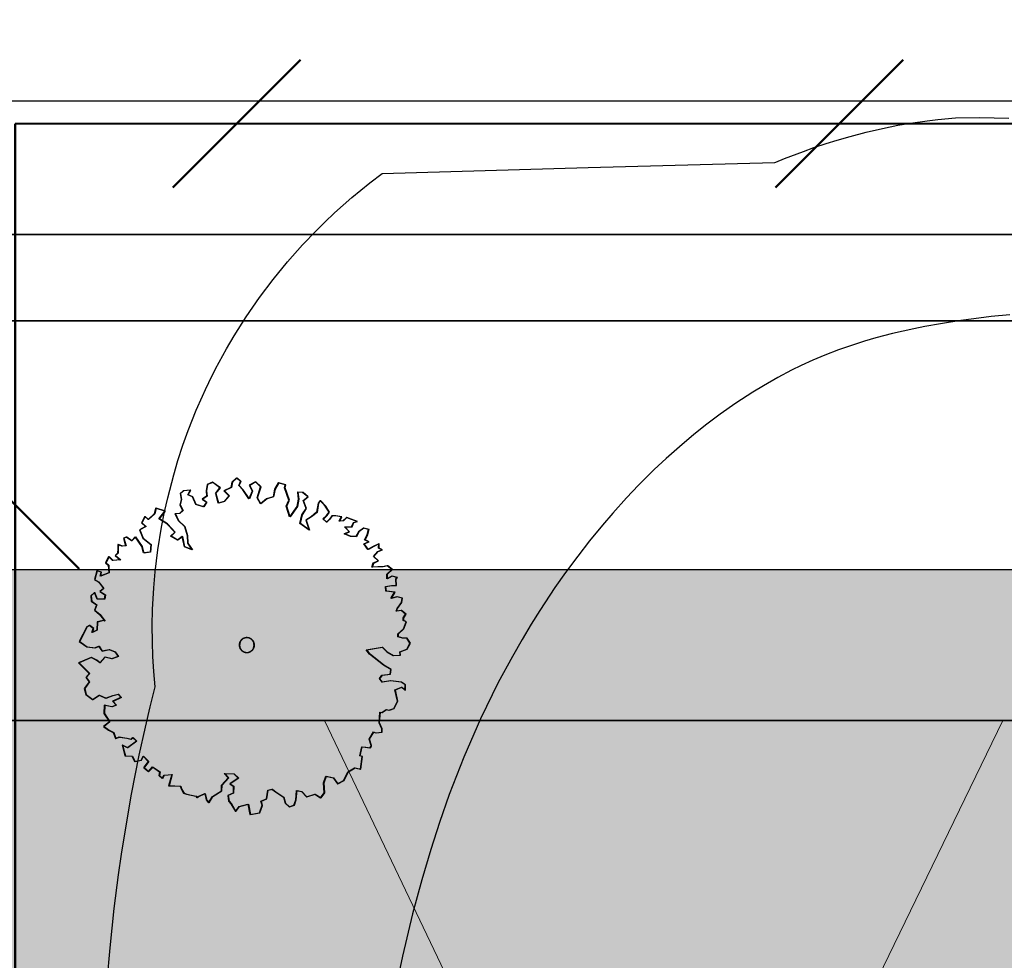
# Model space of a CAD drawing. Header units: metres. Extents: x -5203299 to 2078834, y 245743 to 5817682.
# Tile 107 of 256: x 366400 to 366417, y 5814208 to 5814224. Entities that reach past the tile are written whole.
import ezdxf

# ---------------------------------------------------------------- set-up
doc = ezdxf.new("R2010")
doc.units = ezdxf.units.M
doc.header["$LTSCALE"] = 0.5
for name, color, linetype, lineweight in [('01_CS-530-Belag-Zufahrt', 7, 'Continuous', 9), ('30 -39 Baustelle- Fläche', 7, 'Continuous', 15), ('99.04_Erschließung_VP-S-Borde-Kantenstein', 7, 'Continuous', 25), ('AutoTurn-Lastzug mit Sattelzug', 7, 'Continuous', 9), ('Bemaßung', 7, 'Continuous', 5), ('CS_XREF_Straßenpl-Bäume', 7, 'Continuous', 25), ('Keine', 7, 'Continuous', 9)]:
    doc.layers.add(name, color=color, linetype=linetype, lineweight=lineweight)
for name, color, linetype, lineweight, true_color in [('30 -34 Innenwände- 4 Türen_Fenster', 7, 'Continuous', 15, 0x9955ff), ('99.04_Erschließung_VP-S-Farben-Gehweg-Betonsteinpflaster', 7, 'Continuous', 25, 0xffd6a8), ('99.04_Erschließung_VP-S-Farben-Mulde', 7, 'Continuous', 25, 0xa8ffff), ('99.04_Gleisplanung VP 02_23-EB-1236L-A-FAHRKANTE', 150, 'Continuous', 35, 0x007fff), ('99.04_Gleisplanung VP 02_23-EB-1236R-A-FAHRKANTE', 150, 'Continuous', 35, 0x007fff), ('S-Baum', 7, 'Continuous', 25, 0x4c994c)]:
    doc.layers.add(name, color=color, linetype=linetype, lineweight=lineweight, true_color=true_color)

# ---------------------------------------------------------------- blocks, each defined once
blk = doc.blocks.new('Gruppe-18')
at = {"layer": 'S-Baum', "flags": 128}
blk.add_lwpolyline([(366406.681, 5814213.72), (366406.613, 5814213.722), (366406.535, 5814213.745), (366406.536, 5814213.793), (366406.627, 5814213.877), (366406.67, 5814213.992), (366406.623, 5814214.013), (366406.625, 5814214.061), (366406.663, 5814214.119), (366406.589, 5814214.181), (366406.509, 5814214.173), (366406.522, 5814214.212), (366406.594, 5814214.317), (366406.604, 5814214.384), (366406.517, 5814214.407), (366406.42, 5814214.382), (366406.48, 5814214.488), (366406.337, 5814214.501), (366406.328, 5814214.58), (366406.428, 5814214.597), (366406.504, 5814214.594), (366406.499, 5814214.702), (366406.52, 5814214.73), (366406.433, 5814214.752), (366406.352, 5814214.707), (366406.355, 5814214.783), (366406.437, 5814214.86), (366406.359, 5814214.922), (366406.28, 5814214.905), (366406.203, 5814214.907), (366406.104, 5814214.899), (366406.126, 5814214.969), (366406.206, 5814215.003), (366406.13, 5814215.077), (366406.201, 5814215.162), (366406.269, 5814215.188), (366406.214, 5814215.218), (366406.216, 5814215.286), (366406.127, 5814215.241), (366406.038, 5814215.196), (366405.97, 5814215.286), (366406.05, 5814215.323), (366405.983, 5814215.353), (366406.026, 5814215.439), (366406.049, 5814215.526), (366405.962, 5814215.549), (366405.88, 5814215.484), (366405.838, 5814215.406), (366405.75, 5814215.409), (366405.644, 5814215.452), (366405.725, 5814215.489), (366405.648, 5814215.571), (366405.767, 5814215.567), (366405.798, 5814215.642), (366405.858, 5814215.66), (366405.752, 5814215.695), (366405.682, 5814215.726), (366405.623, 5814215.668), (366405.564, 5814215.662), (366405.595, 5814215.737), (366405.499, 5814215.752), (366405.439, 5814215.754), (366405.398, 5814215.696), (366405.348, 5814215.649), (366405.29, 5814215.699), (366405.352, 5814215.757), (366405.393, 5814215.815), (366405.329, 5814215.913), (366405.244, 5814216.004), (366405.212, 5814215.965), (366405.187, 5814215.81), (366405.096, 5814215.734), (366405.007, 5814215.681), (366405.06, 5814215.512), (366404.909, 5814215.624), (366404.942, 5814215.77), (366405.013, 5814215.876), (366404.961, 5814216.005), (366405.04, 5814216.07), (366404.954, 5814216.141), (366404.867, 5814216.144), (366404.883, 5814216.027), (366404.859, 5814215.909), (366404.737, 5814215.738), (366404.684, 5814215.915), (366404.726, 5814216.013), (366404.654, 5814216.219), (366404.667, 5814216.266), (366404.549, 5814216.302), (366404.489, 5814216.196), (366404.465, 5814216.07), (366404.356, 5814216.034), (366404.255, 5814215.949), (366404.199, 5814216.05), (366404.256, 5814216.232), (366404.171, 5814216.314), (366404.07, 5814216.258), (366404.115, 5814216.161), (366404.062, 5814216.035), (366403.96, 5814216.183), (366403.894, 5814216.256), (366403.925, 5814216.323), (366403.859, 5814216.384), (366403.78, 5814216.308), (366403.766, 5814216.221), (366403.648, 5814216.165), (366403.733, 5814216.083), (366403.65, 5814215.99), (366403.553, 5814215.965), (366403.511, 5814216.118), (366403.508, 5814216.122), (366403.581, 5814216.216), (366403.457, 5814216.307), (366403.368, 5814216.274), (366403.353, 5814216.167), (366403.362, 5814216.079), (366403.289, 5814216.03), (366403.358, 5814215.98), (366403.305, 5814215.902), (366403.181, 5814215.938), (366403.126, 5814216.067), (366403.048, 5814216.098), (366403.09, 5814216.176), (366402.974, 5814216.168), (366402.922, 5814216.122), (366402.938, 5814216.022), (366402.915, 5814215.935), (366402.963, 5814215.838), (366402.91, 5814215.791), (366402.834, 5814215.783), (366402.887, 5814215.673), (366402.991, 5814215.574), (366403.037, 5814215.425), (366403.041, 5814215.297), (366403.116, 5814215.187), (366402.991, 5814215.24), (366402.957, 5814215.408), (366402.876, 5814215.351), (366402.762, 5814215.414), (366402.832, 5814215.48), (366402.701, 5814215.62), (366402.568, 5814215.704), (366402.668, 5814215.828), (366402.514, 5814215.881), (366402.491, 5814215.786), (366402.389, 5814215.69), (366402.334, 5814215.74), (366402.28, 5814215.634), (366402.348, 5814215.576), (366402.247, 5814215.52), (366402.302, 5814215.382), (366402.435, 5814215.278), (366402.422, 5814215.151), (366402.314, 5814215.135), (366402.286, 5814215.244), (366402.176, 5814215.406), (366402.114, 5814215.337), (366402.028, 5814215.4), (366401.98, 5814215.382), (366402.015, 5814215.253), (366401.955, 5814215.247), (366401.888, 5814215.277), (366401.886, 5814215.209), (366401.883, 5814215.13), (366401.842, 5814215.095), (366401.928, 5814215.024), (366401.8, 5814215.009), (366401.734, 5814215.079), (366401.683, 5814214.973), (366401.729, 5814214.932), (366401.736, 5814214.804), (366401.596, 5814214.749), (366401.61, 5814214.82), (366401.539, 5814214.839), (366401.498, 5814214.696), (366401.564, 5814214.654), (366401.648, 5814214.544), (366401.587, 5814214.498), (366401.673, 5814214.444), (366401.662, 5814214.368), (366401.543, 5814214.372), (366401.499, 5814214.481), (366401.438, 5814214.424), (366401.446, 5814214.336), (366401.532, 5814214.274), (366401.5, 5814214.187), (366401.586, 5814214.116), (366401.67, 5814214.006), (366401.642, 5814214.018), (366401.542, 5814213.99), (366401.537, 5814213.855), (366401.457, 5814213.818), (366401.479, 5814213.885), (366401.413, 5814213.935), (366401.372, 5814213.908), (366401.248, 5814213.669), (366401.372, 5814213.577), (366401.507, 5814213.561), (366401.568, 5814213.59), (366401.622, 5814213.509), (366401.741, 5814213.534), (366401.836, 5814213.494), (366401.893, 5814213.421), (366401.784, 5814213.377), (366401.669, 5814213.409), (366401.587, 5814213.315), (366401.529, 5814213.357), (366401.442, 5814213.4), (366401.236, 5814213.316), (366401.329, 5814213.217), (366401.414, 5814213.135), (366401.355, 5814213.069), (366401.409, 5814212.999), (366401.329, 5814212.886), (366401.354, 5814212.786), (366401.467, 5814212.703), (366401.577, 5814212.778), (366401.683, 5814212.727), (366401.803, 5814212.771), (366401.892, 5814212.796), (366401.938, 5814212.738), (366401.8, 5814212.674), (366401.857, 5814212.613), (366401.786, 5814212.584), (366401.662, 5814212.608), (366401.657, 5814212.473), (366401.749, 5814212.334), (366401.65, 5814212.258), (366401.736, 5814212.196), (366401.811, 5814212.156), (366401.847, 5814212.056), (366401.907, 5814212.082), (366402.034, 5814212.061), (366402.101, 5814212.047), (366402.131, 5814212.075), (366402.197, 5814212.016), (366402.045, 5814211.902), (366401.959, 5814211.945), (366402.004, 5814211.768), (366402.12, 5814211.764), (366402.165, 5814211.675), (366402.274, 5814211.699), (366402.307, 5814211.766), (366402.392, 5814211.676), (366402.32, 5814211.582), (366402.32, 5814211.57), (366402.394, 5814211.511), (366402.465, 5814211.585), (366402.581, 5814211.505), (366402.568, 5814211.446), (366402.625, 5814211.396), (366402.656, 5814211.452), (366402.783, 5814211.459), (366402.729, 5814211.274), (366402.825, 5814211.27), (366402.924, 5814211.267), (366402.942, 5814211.21), (366402.979, 5814211.149), (366403.027, 5814211.136), (366403.182, 5814211.103), (366403.2, 5814211.074), (366403.221, 5814211.093), (366403.33, 5814211.146), (366403.355, 5814211.037), (366403.393, 5814210.988), (366403.456, 5814211.093), (366403.606, 5814211.187), (366403.609, 5814211.283), (366403.721, 5814211.407), (366403.653, 5814211.477), (366403.811, 5814211.472), (366403.885, 5814211.401), (366403.746, 5814211.307), (366403.804, 5814211.268), (366403.8, 5814211.15), (366403.711, 5814211.113), (366403.725, 5814211.016), (366403.763, 5814210.975), (366403.838, 5814210.846), (366403.9, 5814210.931), (366404.046, 5814210.966), (366404.08, 5814210.798), (366404.236, 5814210.824), (366404.28, 5814210.949), (366404.263, 5814211.018), (366404.352, 5814211.055), (366404.376, 5814211.198), (366404.445, 5814211.215), (366404.503, 5814211.174), (366404.636, 5814211.082), (366404.664, 5814210.985), (366404.729, 5814210.923), (366404.81, 5814210.951), (366404.841, 5814211.038), (366404.855, 5814211.193), (366404.933, 5814211.179), (366405.018, 5814211.089), (366405.155, 5814211.135), (366405.252, 5814211.072), (366405.315, 5814211.158), (366405.301, 5814211.325), (366405.341, 5814211.431), (366405.459, 5814211.407), (366405.532, 5814211.306), (366405.633, 5814211.362), (366405.706, 5814211.507), (366405.816, 5814211.571), (366405.914, 5814211.548), (366405.941, 5814211.762), (366405.902, 5814211.771), (366405.935, 5814211.917), (366405.994, 5814211.915), (366406.07, 5814211.904), (366406.091, 5814211.932), (366406.091, 5814211.94), (366406.058, 5814212.049), (366406.13, 5814212.165), (366406.166, 5814212.153), (366406.266, 5814212.161), (366406.268, 5814212.22), (366406.223, 5814212.318), (366406.237, 5814212.493), (366406.268, 5814212.492), (366406.338, 5814212.538), (366406.386, 5814212.527), (366406.466, 5814212.553), (366406.527, 5814212.678), (366406.485, 5814212.866), (366406.594, 5814212.911), (366406.652, 5814212.861), (366406.655, 5814212.948), (366406.588, 5814212.99), (366406.411, 5814213.016), (366406.274, 5814212.99), (366406.228, 5814213.05), (366406.27, 5814213.108), (366406.406, 5814213.124), (366406.417, 5814213.2), (366406.295, 5814213.272), (366406.066, 5814213.458), (366406.009, 5814213.528), (366406.274, 5814213.575), (366406.351, 5814213.496), (366406.456, 5814213.433), (366406.572, 5814213.441), (366406.566, 5814213.497), (366406.566, 5814213.497), (366406.683, 5814213.541), (366406.735, 5814213.639)], close=True, dxfattribs=at)
at = {"layer": 'S-Baum'}
blk.add_rational_spline([(366403.992, 5814213.489), (366403.754, 5814213.553), (366403.818, 5814213.79), (366404.056, 5814213.727), (366404.294, 5814213.663), (366404.23, 5814213.425), (366403.992, 5814213.489)], [1, 0.333333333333, 0.333333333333, 1, 0.333333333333, 0.333333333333, 1], degree=3, knots=[0, 0, 0, 0, 0.5, 0.5, 0.5, 1, 1, 1, 1], dxfattribs=at)
blk = doc.blocks.new('_25-01-10_187 KRA_CS_LP4_Außenanlagenplan (3D)')
at = {"layer": '01_CS-530-Belag-Zufahrt', "linetype": 'Continuous', "lineweight": 0}
blk.add_hatch(color=7, dxfattribs=at).paths.add_polyline_path([(366413.414, 5814205.858), (366408.414, 5814205.858), (366405.309, 5814212.358), (366406.414, 5814212.358), (366415.414, 5814212.358), (366416.569, 5814212.358)])
at = {"layer": '01_CS-530-Belag-Zufahrt', "lineweight": 9, "flags": 128}
blk.add_lwpolyline([(366413.414, 5814205.858), (366408.414, 5814205.858), (366405.309, 5814212.358), (366406.414, 5814212.358), (366415.414, 5814212.358), (366416.569, 5814212.358)], close=True, dxfattribs=at)
at = {"layer": 'CS_XREF_Straßenpl-Bäume'}
blk.add_blockref('Gruppe-18', (0, 0), dxfattribs=at)
blk = doc.blocks.new('Gruppe-463')
at = {"layer": 'S-Baum', "flags": 128}
blk.add_lwpolyline([(-186.13, 8.012), (-186.198, 8.014), (-186.277, 8.037), (-186.275, 8.085), (-186.184, 8.169), (-186.141, 8.284), (-186.188, 8.305), (-186.187, 8.353), (-186.148, 8.412), (-186.222, 8.473), (-186.302, 8.465), (-186.289, 8.504), (-186.218, 8.609), (-186.207, 8.677), (-186.294, 8.699), (-186.391, 8.674), (-186.331, 8.78), (-186.475, 8.793), (-186.483, 8.873), (-186.384, 8.889), (-186.307, 8.887), (-186.312, 8.994), (-186.291, 9.022), (-186.378, 9.045), (-186.459, 8.999), (-186.457, 9.076), (-186.375, 9.152), (-186.452, 9.214), (-186.532, 9.197), (-186.608, 9.2), (-186.707, 9.192), (-186.685, 9.262), (-186.605, 9.296), (-186.682, 9.369), (-186.611, 9.454), (-186.542, 9.48), (-186.597, 9.51), (-186.595, 9.578), (-186.684, 9.533), (-186.774, 9.488), (-186.841, 9.578), (-186.761, 9.615), (-186.828, 9.645), (-186.785, 9.732), (-186.762, 9.819), (-186.849, 9.841), (-186.931, 9.776), (-186.973, 9.699), (-187.061, 9.701), (-187.167, 9.745), (-187.086, 9.782), (-187.163, 9.863), (-187.044, 9.859), (-187.013, 9.935), (-186.953, 9.952), (-187.06, 9.987), (-187.129, 10.018), (-187.188, 9.96), (-187.248, 9.954), (-187.217, 10.029), (-187.312, 10.044), (-187.372, 10.046), (-187.413, 9.988), (-187.463, 9.941), (-187.521, 9.992), (-187.459, 10.049), (-187.418, 10.107), (-187.482, 10.205), (-187.567, 10.296), (-187.6, 10.257), (-187.625, 10.103), (-187.715, 10.026), (-187.804, 9.973), (-187.751, 9.804), (-187.903, 9.917), (-187.869, 10.063), (-187.798, 10.168), (-187.85, 10.297), (-187.771, 10.362), (-187.857, 10.433), (-187.944, 10.436), (-187.929, 10.319), (-187.952, 10.201), (-188.074, 10.03), (-188.128, 10.207), (-188.085, 10.305), (-188.157, 10.511), (-188.144, 10.559), (-188.262, 10.594), (-188.322, 10.488), (-188.346, 10.362), (-188.455, 10.326), (-188.557, 10.242), (-188.613, 10.343), (-188.556, 10.525), (-188.641, 10.607), (-188.742, 10.551), (-188.697, 10.453), (-188.749, 10.327), (-188.852, 10.475), (-188.917, 10.548), (-188.887, 10.615), (-188.952, 10.677), (-189.031, 10.6), (-189.046, 10.513), (-189.164, 10.457), (-189.079, 10.375), (-189.161, 10.282), (-189.258, 10.257), (-189.3, 10.411), (-189.304, 10.414), (-189.23, 10.508), (-189.354, 10.6), (-189.443, 10.566), (-189.458, 10.459), (-189.45, 10.371), (-189.522, 10.322), (-189.453, 10.272), (-189.506, 10.195), (-189.63, 10.23), (-189.685, 10.359), (-189.763, 10.39), (-189.721, 10.468), (-189.837, 10.46), (-189.89, 10.414), (-189.873, 10.315), (-189.896, 10.228), (-189.848, 10.13), (-189.901, 10.084), (-189.978, 10.075), (-189.925, 9.966), (-189.82, 9.866), (-189.775, 9.717), (-189.77, 9.59), (-189.695, 9.48), (-189.82, 9.532), (-189.854, 9.7), (-189.936, 9.643), (-190.049, 9.707), (-189.979, 9.772), (-190.11, 9.912), (-190.243, 9.996), (-190.143, 10.12), (-190.297, 10.173), (-190.32, 10.078), (-190.422, 9.982), (-190.477, 10.032), (-190.532, 9.927), (-190.463, 9.868), (-190.564, 9.812), (-190.509, 9.674), (-190.377, 9.571), (-190.389, 9.444), (-190.498, 9.428), (-190.525, 9.536), (-190.636, 9.698), (-190.697, 9.63), (-190.783, 9.692), (-190.832, 9.674), (-190.796, 9.545), (-190.856, 9.539), (-190.923, 9.569), (-190.925, 9.502), (-190.928, 9.422), (-190.969, 9.387), (-190.883, 9.316), (-191.011, 9.301), (-191.077, 9.371), (-191.129, 9.265), (-191.082, 9.224), (-191.075, 9.096), (-191.215, 9.042), (-191.202, 9.112), (-191.272, 9.131), (-191.313, 8.988), (-191.247, 8.947), (-191.163, 8.836), (-191.224, 8.79), (-191.138, 8.736), (-191.149, 8.66), (-191.268, 8.664), (-191.312, 8.773), (-191.374, 8.716), (-191.365, 8.628), (-191.28, 8.566), (-191.311, 8.479), (-191.226, 8.408), (-191.142, 8.298), (-191.169, 8.31), (-191.269, 8.283), (-191.274, 8.147), (-191.355, 8.11), (-191.332, 8.177), (-191.399, 8.227), (-191.439, 8.201), (-191.563, 7.961), (-191.439, 7.87), (-191.304, 7.854), (-191.243, 7.883), (-191.19, 7.802), (-191.07, 7.826), (-190.975, 7.786), (-190.918, 7.713), (-191.027, 7.669), (-191.142, 7.701), (-191.224, 7.608), (-191.282, 7.649), (-191.369, 7.692), (-191.575, 7.608), (-191.483, 7.509), (-191.398, 7.427), (-191.456, 7.361), (-191.402, 7.291), (-191.482, 7.178), (-191.457, 7.078), (-191.344, 6.995), (-191.234, 7.07), (-191.128, 7.019), (-191.008, 7.063), (-190.919, 7.088), (-190.873, 7.03), (-191.011, 6.967), (-190.954, 6.905), (-191.026, 6.877), (-191.149, 6.901), (-191.154, 6.765), (-191.062, 6.626), (-191.161, 6.55), (-191.076, 6.488), (-191.001, 6.449), (-190.964, 6.348), (-190.904, 6.375), (-190.777, 6.353), (-190.71, 6.34), (-190.681, 6.367), (-190.615, 6.308), (-190.766, 6.195), (-190.852, 6.237), (-190.807, 6.06), (-190.691, 6.056), (-190.646, 5.967), (-190.538, 5.992), (-190.504, 6.058), (-190.42, 5.968), (-190.491, 5.874), (-190.491, 5.863), (-190.417, 5.804), (-190.346, 5.878), (-190.23, 5.797), (-190.243, 5.738), (-190.186, 5.688), (-190.156, 5.744), (-190.028, 5.751), (-190.082, 5.566), (-189.986, 5.563), (-189.887, 5.559), (-189.869, 5.502), (-189.832, 5.441), (-189.784, 5.428), (-189.63, 5.395), (-189.611, 5.366), (-189.59, 5.385), (-189.481, 5.438), (-189.456, 5.33), (-189.418, 5.28), (-189.355, 5.386), (-189.205, 5.48), (-189.202, 5.576), (-189.09, 5.699), (-189.158, 5.769), (-189, 5.764), (-188.926, 5.694), (-189.065, 5.599), (-189.007, 5.561), (-189.011, 5.442), (-189.1, 5.405), (-189.086, 5.309), (-189.048, 5.268), (-188.973, 5.138), (-188.911, 5.223), (-188.765, 5.258), (-188.731, 5.09), (-188.575, 5.116), (-188.531, 5.242), (-188.548, 5.31), (-188.459, 5.347), (-188.435, 5.49), (-188.366, 5.508), (-188.308, 5.466), (-188.176, 5.374), (-188.148, 5.277), (-188.082, 5.215), (-188.002, 5.244), (-187.97, 5.33), (-187.957, 5.485), (-187.878, 5.471), (-187.793, 5.381), (-187.656, 5.427), (-187.559, 5.364), (-187.497, 5.45), (-187.511, 5.617), (-187.47, 5.723), (-187.352, 5.7), (-187.279, 5.598), (-187.178, 5.654), (-187.105, 5.799), (-186.996, 5.863), (-186.897, 5.84), (-186.87, 6.054), (-186.91, 6.064), (-186.876, 6.21), (-186.817, 6.208), (-186.741, 6.197), (-186.72, 6.224), (-186.72, 6.233), (-186.753, 6.341), (-186.681, 6.458), (-186.645, 6.445), (-186.545, 6.453), (-186.543, 6.512), (-186.588, 6.61), (-186.574, 6.785), (-186.543, 6.784), (-186.473, 6.83), (-186.425, 6.82), (-186.345, 6.845), (-186.285, 6.97), (-186.326, 7.159), (-186.217, 7.203), (-186.159, 7.153), (-186.156, 7.241), (-186.223, 7.282), (-186.4, 7.308), (-186.537, 7.282), (-186.583, 7.343), (-186.542, 7.401), (-186.405, 7.416), (-186.394, 7.492), (-186.516, 7.564), (-186.745, 7.75), (-186.802, 7.82), (-186.537, 7.867), (-186.461, 7.788), (-186.355, 7.725), (-186.239, 7.733), (-186.245, 7.79), (-186.245, 7.79), (-186.128, 7.834), (-186.076, 7.931)], close=True, dxfattribs=at)
at = {"layer": 'S-Baum'}
blk.add_rational_spline([(-188.819, 7.781), (-189.057, 7.845), (-188.993, 8.083), (-188.755, 8.019), (-188.517, 7.955), (-188.581, 7.717), (-188.819, 7.781)], [1, 0.333333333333, 0.333333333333, 1, 0.333333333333, 0.333333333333, 1], degree=3, knots=[0, 0, 0, 0, 0.5, 0.5, 0.5, 1, 1, 1, 1], dxfattribs=at)
blk = doc.blocks.new('_23-07-06_Massenplan_TB_Weiterführende Schule (3D)')
at = {"layer": '99.04_Erschließung_VP-S-Farben-Gehweg-Betonsteinpflaster', "linetype": 'Continuous', "lineweight": 0, "true_color": 0xffd6a8}
blk.add_hatch(color=41, dxfattribs=at).paths.add_polyline_path([(-4.345, 0.15), (-4.345, 6.65), (-224.38, 6.65), (-224.385, 0.15)])
at = {"layer": '99.04_Erschließung_VP-S-Farben-Mulde', "linetype": 'Continuous', "lineweight": 0, "true_color": 0xa8ffff}
h = blk.add_hatch(color=131, dxfattribs=at)
edge = h.paths.add_edge_path()
edge.add_arc((-195.24, -20.85), 30, 90, 106.5978)
edge.add_arc((-212.38, 36.65), 30, 270, 286.5978, ccw=False)
edge.add_line((-212.38, 6.65), (-110.137, 6.65))
edge.add_line((-110.137, 6.65), (-110.137, 9.15))
edge.add_line((-110.137, 9.15), (-195.24, 9.15))
h = blk.add_hatch(color=131, dxfattribs=at)
edge = h.paths.add_edge_path()
edge.add_arc((-195.24, -20.85), 30, 90, 106.5978)
edge.add_arc((-212.38, 36.65), 30, 270, 286.5978, ccw=False)
edge.add_line((-212.38, 6.65), (-110.137, 6.65))
edge.add_line((-110.137, 6.65), (-110.137, 9.15))
edge.add_line((-110.137, 9.15), (-195.24, 9.15))
at = {"layer": '99.04_Erschließung_VP-S-Borde-Kantenstein', "lineweight": 9}
blk.add_line((-110.137, 6.65), (-212.38, 6.65), dxfattribs=at)
at = {"layer": '99.04_Erschließung_VP-S-Farben-Gehweg-Betonsteinpflaster', "flags": 128}
blk.add_lwpolyline([(-4.345, 0.15), (-4.345, 6.65), (-224.38, 6.65), (-224.385, 0.15)], close=True, dxfattribs=at)
at = {"layer": '99.04_Erschließung_VP-S-Farben-Mulde', "flags": 128}
blk.add_lwpolyline([(-195.24, 9.15, 0.072549), (-203.81, 7.9, -0.072549), (-212.38, 6.65), (-110.137, 6.65), (-110.137, 9.15)], format="xyb", close=True, dxfattribs=at)
blk.add_lwpolyline([(-195.24, 9.15, 0.072549), (-203.81, 7.9, -0.072549), (-212.38, 6.65), (-110.137, 6.65), (-110.137, 9.15)], format="xyb", close=True, dxfattribs=at)
at = {"layer": '99.04_Gleisplanung VP 02_23-EB-1236L-A-FAHRKANTE', "flags": 128}
for points in [[(562.055, 14.664), (-195.677, 14.713, -0.005965), (-243.369, 15.285), (-544.421, 22.489)], [(562.055, 13.229), (-195.677, 13.278), (-195.677, 13.278, -0.005965), (-243.404, 13.85), (-243.404, 13.85), (-243.404, 13.85), (-544.456, 21.055, -0.000153)]]:
    blk.add_lwpolyline(points, format="xyb", dxfattribs=at)
at = {"layer": '99.04_Gleisplanung VP 02_23-EB-1236R-A-FAHRKANTE', "flags": 128}
blk.add_lwpolyline([(563.016, 16.878), (-195.633, 16.927, -0.005965), (-243.36, 17.5), (-544.44, 24.705)], format="xyb", dxfattribs=at)
at = {"layer": 'S-Baum'}
blk.add_blockref('Gruppe-463', (0, 0), dxfattribs=at)
blk = doc.blocks.new('Gruppe-985')
at = {"layer": 'AutoTurn-Lastzug mit Sattelzug', "color": 252, "linetype": 'Continuous', "lineweight": 25, "true_color": 0x888888, "flags": 128}
for points in [[(-191.098, 2.322), (-191.051, 2.875), (-190.982, 3.532), (-190.911, 4.089), (-190.862, 4.429), (-190.798, 4.837), (-190.696, 5.424), (-190.568, 6.072), (-190.466, 6.54), (-190.388, 6.873), (-190.304, 7.209), (-190.326, 7.463), (-190.342, 7.713), (-190.35, 7.953), (-190.353, 8.227), (-190.347, 8.49), (-190.327, 8.851), (-190.304, 9.114), (-190.259, 9.482), (-190.198, 9.858), (-190.148, 10.11), (-190.096, 10.344), (-189.996, 10.727), (-189.926, 10.962), (-189.843, 11.214), (-189.755, 11.459), (-189.622, 11.796), (-189.521, 12.028), (-189.468, 12.142), (-189.414, 12.257), (-189.302, 12.481), (-189.121, 12.814), (-188.993, 13.032), (-188.796, 13.343), (-188.572, 13.667), (-188.347, 13.965), (-188.108, 14.258), (-187.858, 14.539), (-187.635, 14.772), (-187.49, 14.916), (-187.327, 15.071), (-187.038, 15.327), (-186.742, 15.568), (-186.537, 15.723), (-183.116, 15.823), (-180.02, 15.906), (-180.005, 15.909), (-179.861, 15.97), (-179.545, 16.091), (-179.371, 16.153), (-179.169, 16.22), (-178.987, 16.277), (-178.772, 16.339), (-178.506, 16.409), (-178.236, 16.471), (-177.98, 16.523), (-177.77, 16.559), (-177.494, 16.6), (-177.315, 16.621), (-177.024, 16.648), (-176.624, 16.651), (-176.138, 16.643)], [(-176.118, 13.38), (-176.43, 13.349), (-176.718, 13.315), (-176.936, 13.285), (-177.273, 13.232), (-177.532, 13.185), (-177.713, 13.148), (-178.07, 13.067), (-178.342, 12.995), (-178.533, 12.94), (-178.765, 12.866), (-178.965, 12.796), (-179.189, 12.71), (-179.392, 12.625), (-179.583, 12.538), (-179.741, 12.46), (-179.969, 12.34), (-180.21, 12.203), (-180.385, 12.096), (-180.67, 11.911), (-180.926, 11.731), (-181.147, 11.566), (-181.364, 11.394), (-181.605, 11.191), (-181.824, 10.996), (-182.021, 10.811), (-182.281, 10.553), (-182.482, 10.342), (-182.71, 10.09), (-182.882, 9.89), (-183.097, 9.627), (-183.291, 9.377), (-183.494, 9.102), (-183.669, 8.853), (-183.919, 8.475), (-184.063, 8.245), (-184.214, 7.994), (-184.375, 7.713), (-184.611, 7.279), (-184.906, 6.676), (-185.183, 6.043), (-185.426, 5.42), (-185.585, 4.959), (-185.732, 4.506), (-185.879, 4.003), (-186.032, 3.44), (-186.201, 2.737), (-186.355, 2.015)]]:
    blk.add_lwpolyline(points, dxfattribs=at)
blk = doc.blocks.new('Gruppe-986')
at = {"layer": 'Keine', "color": 7, "transparency": 33554687}
blk.add_blockref('Gruppe-985', (0, 0), dxfattribs=at)
blk = doc.blocks.new('*U1148')
at = {"layer": '30 -39 Baustelle- Fläche', "color": 30, "linetype": 'Continuous', "lineweight": 50, "true_color": 0xff7f00, "transparency": 33554687, "flags": 128}
blk.add_lwpolyline([(-62.405, -177.181), (-63.434, -176.846), (-98.431, -165.444), (-148.321, -149.219), (-208.785, -128.777), (-229.327, -122.649), (-228.444, -111.432), (-228.271, -107.403), (-237.332, -106.707), (-247.106, -112.705), (-253.025, -115.735), (-271.856, -111.08), (-272.634, -110.302), (-272.634, -44.203), (-268.286, 0.228), (-267.364, 0.228), (-192.626, 0.228), (-192.626, 16.549), (-14.717, 16.573), (-14.717, 10.549), (6.078, 10.549), (6.078, 10.549)], dxfattribs=at)
at = {"layer": 'Keine', "color": 30, "linetype": 'Continuous', "lineweight": 50, "true_color": 0xff7f00, "transparency": 33554687}
for p, q in [((-190.011, 15.489), (-187.89, 17.61)), ((-180.011, 15.49), (-177.89, 17.612)), ((-191.565, 9.164), (-193.687, 11.285))]:
    blk.add_line(p, q, dxfattribs=at)
blk = doc.blocks.new('_BE Phase 2 (3D)')
at = {"layer": 'Bemaßung', "color": 7}
blk.add_blockref('*U1148', (0, 0), dxfattribs=at)
at = {"layer": 'Keine', "color": 7, "transparency": 33554687}
blk.add_blockref('Gruppe-986', (0, 0), dxfattribs=at)

msp = doc.modelspace()

# ---------------------------------------------------------------- block references
at = {"layer": '30 -34 Innenwände- 4 Türen_Fenster', "color": 1}
msp.add_blockref('_25-01-10_187 KRA_CS_LP4_Außenanlagenplan (3D)', (0, 0), dxfattribs=at)

# ---------------------------------------------------------------- next in the draw order: block references
at = {"layer": 'Keine', "color": 1}
msp.add_blockref('_23-07-06_Massenplan_TB_Weiterführende Schule (3D)', (366592.803, 5814205.708), dxfattribs=at)

# ---------------------------------------------------------------- next in the draw order: block references
msp.add_blockref('_BE Phase 2 (3D)', (366592.803, 5814205.708), dxfattribs=at)

doc.saveas('drawing.dxf')
